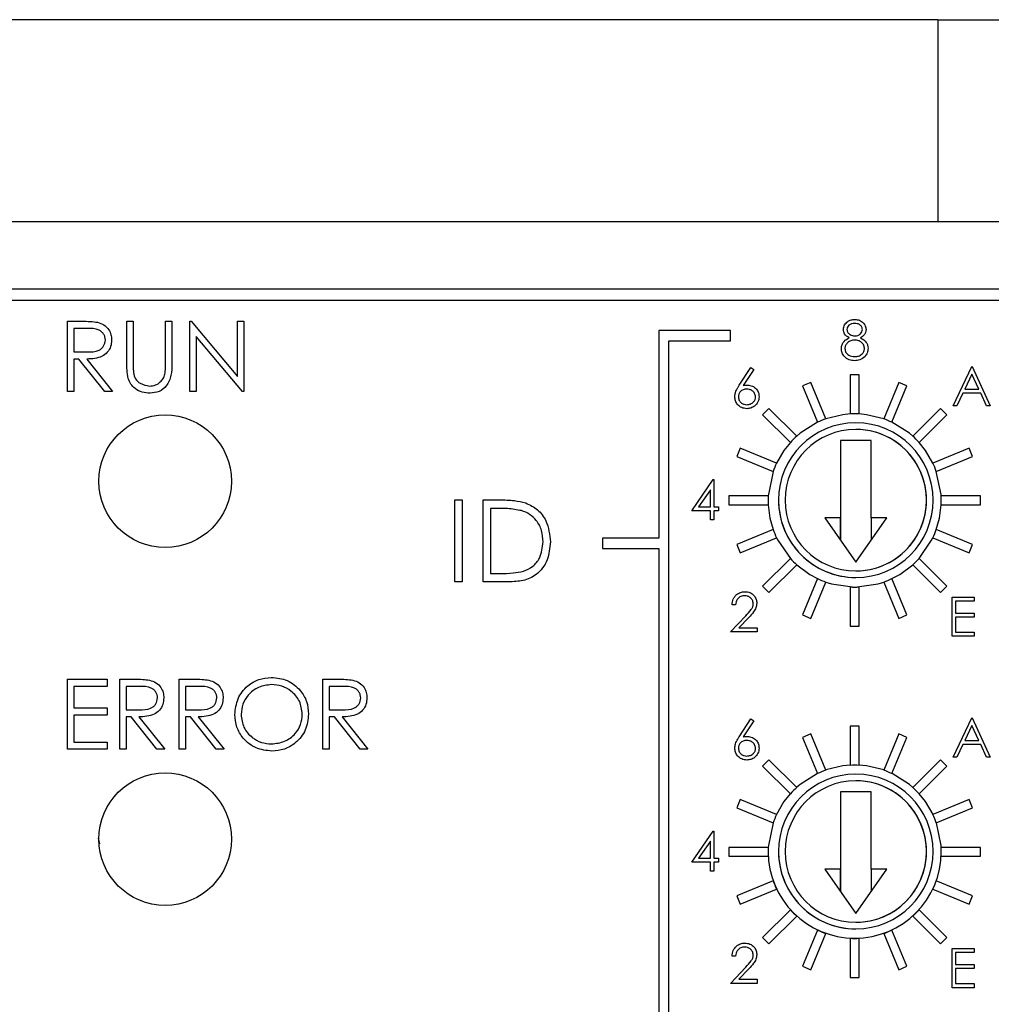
# Model space of a CAD drawing. Header units: inches. Extents: x 6 to 26.3, y 3.7 to 17.6.
# Tile 8 of 24: x 12 to 12.8, y 16.8 to 17.6. Entities that reach past the tile are written whole.
import ezdxf

# ---------------------------------------------------------------- set-up
doc = ezdxf.new("R2010")
doc.units = ezdxf.units.IN
doc.header["$LTSCALE"] = 2
doc.header["$MEASUREMENT"] = 0

msp = doc.modelspace()

# ---------------------------------------------------------------- linework, layer by layer
at = {"color": 7, "linetype": 'Continuous', "lineweight": 25}
for p, q in [((12.77679, 17.64327), (11.32079, 17.64327)), ((12.77679, 17.64327), (14.29279, 17.64327)), ((12.77679, 17.64327), (12.77679, 17.46327)), ((14.06379, 17.46327), (11.42079, 17.46327)), ((14.06379, 17.40327), (11.45027, 17.40327)), ((14.05579, 17.39327), (11.45402, 17.39327)), ((12.00135, 17.37461), (12.01385, 17.37461)), ((12.00135, 17.31211), (12.00135, 17.37461)), ((12.01867, 17.3682), (12.00695, 17.3682)), ((12.00695, 17.3682), (12.00695, 17.34737)), ((12.05423, 17.37461), (12.05984, 17.37461)), ((12.05423, 17.33686), (12.05423, 17.37461)), ((12.05984, 17.37461), (12.05984, 17.33717)), ((12.08869, 17.33717), (12.08869, 17.37461)), ((12.08869, 17.37461), (12.09429, 17.37461)), ((12.09429, 17.37461), (12.09429, 17.33686)), ((12.11032, 17.31211), (12.11032, 17.37461)), ((12.11032, 17.37461), (12.1115, 17.37461)), ((12.1115, 17.37461), (12.15279, 17.32542)), ((12.15279, 17.37461), (12.1584, 17.37461)), ((12.15279, 17.32542), (12.15279, 17.37461)), ((12.1584, 17.37461), (12.1584, 17.31211)), ((12.15712, 17.31211), (12.11593, 17.36119)), ((12.11593, 17.36119), (12.11593, 17.31211)), ((12.5281, 17.36627), (12.5281, 17.18127)), ((12.5921, 17.36627), (12.5281, 17.36627)), ((12.5921, 17.35727), (12.5921, 17.36627)), ((12.5371, 17.35727), (12.5921, 17.35727)), ((12.5371, 16.44727), (12.5371, 17.35727)), ((12.00695, 17.34737), (12.0184, 17.34728)), ((12.01151, 17.34096), (12.00695, 17.34096)), ((12.00695, 17.34096), (12.00695, 17.31211)), ((12.03447, 17.31211), (12.01151, 17.34096)), ((12.01845, 17.34096), (12.04141, 17.31211)), ((12.59993, 17.31756), (12.61037, 17.33353)), ((12.61279, 17.33163), (12.60354, 17.31749)), ((12.61037, 17.33353), (12.61279, 17.33163)), ((12.79043, 17.29933), (12.80703, 17.33433)), ((12.80703, 17.33433), (12.80748, 17.33433)), ((12.80748, 17.33433), (12.82363, 17.29933)), ((12.69882, 17.32704), (12.69882, 17.29204)), ((12.70682, 17.32704), (12.69882, 17.32704)), ((12.70682, 17.29204), (12.70682, 17.32704)), ((12.80722, 17.32751), (12.80088, 17.31414)), ((12.81339, 17.31414), (12.80722, 17.32751)), ((12.66363, 17.32004), (12.65624, 17.31698)), ((12.65624, 17.31698), (12.66964, 17.28464)), ((12.67703, 17.2877), (12.66363, 17.32004)), ((12.742, 17.32004), (12.72861, 17.2877)), ((12.736, 17.28464), (12.74939, 17.31698)), ((12.74939, 17.31698), (12.742, 17.32004)), ((12.80088, 17.31414), (12.81339, 17.31414)), ((12.00695, 17.31211), (12.00135, 17.31211)), ((12.04141, 17.31211), (12.03447, 17.31211)), ((12.11593, 17.31211), (12.11032, 17.31211)), ((12.1584, 17.31211), (12.15712, 17.31211)), ((12.79918, 17.31055), (12.79386, 17.29933)), ((12.81505, 17.31055), (12.79918, 17.31055)), ((12.82022, 17.29933), (12.81505, 17.31055)), ((12.62641, 17.29705), (12.62076, 17.29139)), ((12.65116, 17.2723), (12.62641, 17.29705)), ((12.77922, 17.29705), (12.75447, 17.2723)), ((12.78488, 17.29139), (12.77922, 17.29705)), ((12.79386, 17.29933), (12.79043, 17.29933)), ((12.82363, 17.29933), (12.82022, 17.29933)), ((12.62076, 17.29139), (12.64551, 17.26664)), ((12.76013, 17.26664), (12.78488, 17.29139)), ((12.60083, 17.26156), (12.59777, 17.25417)), ((12.63316, 17.24817), (12.60083, 17.26156)), ((12.69001, 17.26842), (12.69001, 17.19951)), ((12.71757, 17.26842), (12.69001, 17.26842)), ((12.69001, 17.26842), (12.69001, 17.17983)), ((12.71757, 17.19951), (12.71757, 17.26842)), ((12.80481, 17.26156), (12.77247, 17.24817)), ((12.80787, 17.25417), (12.80481, 17.26156)), ((12.59777, 17.25417), (12.6301, 17.24078)), ((12.77553, 17.24078), (12.80787, 17.25417)), ((12.55755, 17.20572), (12.57666, 17.23354)), ((12.57666, 17.23354), (12.5773, 17.23354)), ((12.5773, 17.23354), (12.5773, 17.20931)), ((12.57416, 17.22451), (12.56372, 17.20931)), ((12.57416, 17.20931), (12.57416, 17.22451)), ((12.59077, 17.21899), (12.59077, 17.21099)), ((12.62577, 17.21899), (12.59077, 17.21899)), ((12.81487, 17.21899), (12.77987, 17.21899)), ((12.81487, 17.21099), (12.81487, 17.21899)), ((12.34655, 17.21545), (12.35309, 17.21545)), ((12.34655, 17.14253), (12.34655, 17.21545)), ((12.35309, 17.21545), (12.35309, 17.14253)), ((12.37179, 17.21545), (12.38651, 17.21545)), ((12.37179, 17.14253), (12.37179, 17.21545)), ((12.56372, 17.20931), (12.57416, 17.20931)), ((12.5773, 17.20931), (12.58134, 17.20931)), ((12.58134, 17.20931), (12.58134, 17.20572)), ((12.59077, 17.21099), (12.62577, 17.21099)), ((12.77987, 17.21099), (12.81487, 17.21099)), ((12.37833, 17.20797), (12.37833, 17.15001)), ((12.38346, 17.20797), (12.37833, 17.20797)), ((12.57416, 17.20572), (12.55755, 17.20572)), ((12.57416, 17.19764), (12.57416, 17.20572)), ((12.58134, 17.20572), (12.5773, 17.20572)), ((12.5773, 17.20572), (12.5773, 17.19764)), ((12.5773, 17.19764), (12.57416, 17.19764)), ((12.69001, 17.19951), (12.67623, 17.19951)), ((12.67623, 17.19951), (12.70379, 17.16015)), ((12.69001, 17.17983), (12.69001, 17.19951)), ((12.70379, 17.16015), (12.73135, 17.19951)), ((12.73135, 17.19951), (12.71757, 17.19951)), ((12.71757, 17.19951), (12.71757, 17.17983)), ((12.6301, 17.1892), (12.59777, 17.17581)), ((12.80787, 17.17581), (12.77553, 17.1892)), ((12.5281, 17.18127), (12.4781, 17.18127)), ((12.4781, 17.18127), (12.4781, 17.17227)), ((12.59777, 17.17581), (12.60083, 17.16841)), ((12.60083, 17.16841), (12.63316, 17.18181)), ((12.77247, 17.18181), (12.80481, 17.16841)), ((12.80481, 17.16841), (12.80787, 17.17581)), ((12.4781, 17.17227), (12.5281, 17.17227)), ((12.5281, 17.17227), (12.5281, 16.43827)), ((12.64551, 17.16334), (12.62076, 17.13859)), ((12.62641, 17.13293), (12.65116, 17.15768)), ((12.75447, 17.15768), (12.77922, 17.13293)), ((12.78488, 17.13859), (12.76013, 17.16334)), ((12.37833, 17.15001), (12.3867, 17.15001)), ((12.35309, 17.14253), (12.34655, 17.14253)), ((12.39439, 17.14253), (12.37179, 17.14253)), ((12.62076, 17.13859), (12.62641, 17.13293)), ((12.66964, 17.14534), (12.65624, 17.113)), ((12.66363, 17.10994), (12.67703, 17.14227)), ((12.72861, 17.14227), (12.742, 17.10994)), ((12.74939, 17.113), (12.736, 17.14534)), ((12.77922, 17.13293), (12.78488, 17.13859)), ((12.69882, 17.13794), (12.69882, 17.10294)), ((12.70682, 17.10294), (12.70682, 17.13794)), ((12.59667, 17.12208), (12.59353, 17.12208)), ((12.78954, 17.12897), (12.80929, 17.12897)), ((12.78954, 17.09397), (12.78954, 17.12897)), ((12.80929, 17.12538), (12.79268, 17.12538)), ((12.79268, 17.12538), (12.79268, 17.11461)), ((12.80929, 17.12897), (12.80929, 17.12538)), ((12.59218, 17.09784), (12.60576, 17.11233)), ((12.65624, 17.113), (12.66363, 17.10994)), ((12.742, 17.10994), (12.74939, 17.113)), ((12.79268, 17.11461), (12.80929, 17.11461)), ((12.80929, 17.11461), (12.80929, 17.11102)), ((12.60844, 17.11078), (12.59968, 17.10143)), ((12.80929, 17.11102), (12.79268, 17.11102)), ((12.79268, 17.11102), (12.79268, 17.09756)), ((12.61597, 17.09784), (12.59218, 17.09784)), ((12.59968, 17.10143), (12.61597, 17.10143)), ((12.61597, 17.10143), (12.61597, 17.09784)), ((12.69882, 17.10294), (12.70682, 17.10294)), ((12.79268, 17.09756), (12.80929, 17.09756)), ((12.80929, 17.09756), (12.80929, 17.09397)), ((12.80929, 17.09397), (12.78954, 17.09397)), ((12.00135, 17.05581), (12.0366, 17.05581)), ((12.00135, 16.99331), (12.00135, 17.05581)), ((12.0366, 17.05581), (12.0366, 17.0494)), ((12.04782, 17.05581), (12.06033, 17.05581)), ((12.04782, 16.99331), (12.04782, 17.05581)), ((12.1007, 16.99331), (12.1007, 17.05581)), ((12.1007, 17.05581), (12.11321, 17.05581)), ((12.22891, 17.05581), (12.24142, 17.05581)), ((12.22891, 16.99331), (12.22891, 17.05581)), ((12.0366, 17.0494), (12.00695, 17.0494)), ((12.00695, 17.0494), (12.00695, 17.03017)), ((12.06515, 17.0494), (12.05343, 17.0494)), ((12.05343, 17.0494), (12.05343, 17.02857)), ((12.10631, 17.0494), (12.10631, 17.02857)), ((12.11803, 17.0494), (12.10631, 17.0494)), ((12.24624, 17.0494), (12.23452, 17.0494)), ((12.23452, 17.0494), (12.23452, 17.02857)), ((12.00695, 17.03017), (12.0366, 17.03017)), ((12.0366, 17.03017), (12.0366, 17.02376)), ((12.05343, 17.02857), (12.06487, 17.02848)), ((12.10631, 17.02857), (12.11776, 17.02848)), ((12.23452, 17.02857), (12.24596, 17.02848)), ((12.0366, 17.02376), (12.00695, 17.02376)), ((12.00695, 17.02376), (12.00695, 16.99972)), ((12.05799, 17.02216), (12.05343, 17.02216)), ((12.05343, 17.02216), (12.05343, 16.99331)), ((12.08095, 16.99331), (12.05799, 17.02216)), ((12.06492, 17.02216), (12.08788, 16.99331)), ((12.11087, 17.02216), (12.10631, 17.02216)), ((12.10631, 17.02216), (12.10631, 16.99331)), ((12.13383, 16.99331), (12.11087, 17.02216)), ((12.11781, 17.02216), (12.14077, 16.99331)), ((12.23908, 17.02216), (12.23452, 17.02216)), ((12.23452, 17.02216), (12.23452, 16.99331)), ((12.26204, 16.99331), (12.23908, 17.02216)), ((12.24601, 17.02216), (12.26897, 16.99331)), ((12.59993, 17.00456), (12.61037, 17.02053)), ((12.61279, 17.01863), (12.60354, 17.00449)), ((12.61037, 17.02053), (12.61279, 17.01863)), ((12.79043, 16.98633), (12.80703, 17.02133)), ((12.80703, 17.02133), (12.80748, 17.02133)), ((12.80748, 17.02133), (12.82363, 16.98633)), ((12.66363, 17.00704), (12.65624, 17.00398)), ((12.67703, 16.9747), (12.66363, 17.00704)), ((12.69882, 17.01404), (12.69882, 16.97904)), ((12.70682, 17.01404), (12.69882, 17.01404)), ((12.70682, 16.97904), (12.70682, 17.01404)), ((12.742, 17.00704), (12.72861, 16.9747)), ((12.74939, 17.00398), (12.742, 17.00704)), ((12.80722, 17.01451), (12.80088, 17.00114)), ((12.81339, 17.00114), (12.80722, 17.01451)), ((12.00695, 16.99972), (12.0366, 16.99972)), ((12.0366, 16.99972), (12.0366, 16.99331)), ((12.65624, 17.00398), (12.66964, 16.97164)), ((12.736, 16.97164), (12.74939, 17.00398)), ((12.80088, 17.00114), (12.81339, 17.00114)), ((12.0366, 16.99331), (12.00135, 16.99331)), ((12.05343, 16.99331), (12.04782, 16.99331)), ((12.08788, 16.99331), (12.08095, 16.99331)), ((12.10631, 16.99331), (12.1007, 16.99331)), ((12.14077, 16.99331), (12.13383, 16.99331)), ((12.23452, 16.99331), (12.22891, 16.99331)), ((12.26897, 16.99331), (12.26204, 16.99331)), ((12.79918, 16.99755), (12.79386, 16.98633)), ((12.81505, 16.99755), (12.79918, 16.99755)), ((12.82022, 16.98633), (12.81505, 16.99755)), ((12.62641, 16.98405), (12.62076, 16.97839)), ((12.65116, 16.9593), (12.62641, 16.98405)), ((12.77922, 16.98405), (12.75447, 16.9593)), ((12.78488, 16.97839), (12.77922, 16.98405)), ((12.79386, 16.98633), (12.79043, 16.98633)), ((12.82363, 16.98633), (12.82022, 16.98633)), ((12.62076, 16.97839), (12.64551, 16.95364)), ((12.76013, 16.95364), (12.78488, 16.97839)), ((12.69001, 16.95542), (12.69001, 16.88651)), ((12.71757, 16.95542), (12.69001, 16.95542)), ((12.69001, 16.95542), (12.69001, 16.86683)), ((12.71757, 16.88651), (12.71757, 16.95542)), ((12.60083, 16.94856), (12.59777, 16.94117)), ((12.63316, 16.93517), (12.60083, 16.94856)), ((12.80481, 16.94856), (12.77247, 16.93517)), ((12.80787, 16.94117), (12.80481, 16.94856)), ((12.59777, 16.94117), (12.6301, 16.92778)), ((12.77553, 16.92778), (12.80787, 16.94117)), ((12.55755, 16.89272), (12.57666, 16.92054)), ((12.57666, 16.92054), (12.5773, 16.92054)), ((12.5773, 16.92054), (12.5773, 16.89631)), ((12.02873, 16.91427), (12.02969, 16.909)), ((12.57416, 16.91151), (12.56372, 16.89631)), ((12.57416, 16.89631), (12.57416, 16.91151)), ((12.62577, 16.90599), (12.59077, 16.90599)), ((12.59077, 16.90599), (12.59077, 16.89799)), ((12.81487, 16.90599), (12.77987, 16.90599)), ((12.81487, 16.89799), (12.81487, 16.90599)), ((12.56372, 16.89631), (12.57416, 16.89631)), ((12.5773, 16.89631), (12.58134, 16.89631)), ((12.58134, 16.89631), (12.58134, 16.89272)), ((12.59077, 16.89799), (12.62577, 16.89799)), ((12.77987, 16.89799), (12.81487, 16.89799)), ((12.57416, 16.89272), (12.55755, 16.89272)), ((12.57416, 16.88464), (12.57416, 16.89272)), ((12.5773, 16.88464), (12.57416, 16.88464)), ((12.5773, 16.89272), (12.5773, 16.88464)), ((12.58134, 16.89272), (12.5773, 16.89272)), ((12.69001, 16.88651), (12.67623, 16.88651)), ((12.67623, 16.88651), (12.70379, 16.84715)), ((12.69001, 16.86683), (12.69001, 16.88651)), ((12.70379, 16.84715), (12.73135, 16.88651)), ((12.73135, 16.88651), (12.71757, 16.88651)), ((12.71757, 16.88651), (12.71757, 16.86683)), ((12.6301, 16.8762), (12.59777, 16.86281)), ((12.80787, 16.86281), (12.77553, 16.8762)), ((12.60083, 16.85541), (12.63316, 16.86881)), ((12.77247, 16.86881), (12.80481, 16.85541)), ((12.59777, 16.86281), (12.60083, 16.85541)), ((12.80481, 16.85541), (12.80787, 16.86281)), ((12.64551, 16.85034), (12.62076, 16.82559)), ((12.78488, 16.82559), (12.76013, 16.85034)), ((12.62641, 16.81993), (12.65116, 16.84468)), ((12.75447, 16.84468), (12.77922, 16.81993)), ((12.66964, 16.83234), (12.65624, 16.8)), ((12.74939, 16.8), (12.736, 16.83234)), ((12.62076, 16.82559), (12.62641, 16.81993)), ((12.66363, 16.79694), (12.67703, 16.82927)), ((12.69882, 16.82494), (12.69882, 16.78994)), ((12.70682, 16.78994), (12.70682, 16.82494)), ((12.72861, 16.82927), (12.742, 16.79694)), ((12.77922, 16.81993), (12.78488, 16.82559)), ((12.78954, 16.78097), (12.78954, 16.81597)), ((12.78954, 16.81597), (12.80929, 16.81597)), ((12.80929, 16.81597), (12.80929, 16.81238)), ((12.59667, 16.80908), (12.59353, 16.80908)), ((12.80929, 16.81238), (12.79268, 16.81238)), ((12.79268, 16.81238), (12.79268, 16.80161)), ((12.59218, 16.78484), (12.60576, 16.79933)), ((12.60844, 16.79778), (12.59968, 16.78843)), ((12.65624, 16.8), (12.66363, 16.79694)), ((12.742, 16.79694), (12.74939, 16.8)), ((12.79268, 16.80161), (12.80929, 16.80161)), ((12.80929, 16.79802), (12.79268, 16.79802)), ((12.79268, 16.79802), (12.79268, 16.78456)), ((12.80929, 16.80161), (12.80929, 16.79802)), ((12.59968, 16.78843), (12.61597, 16.78843)), ((12.61597, 16.78843), (12.61597, 16.78484)), ((12.69882, 16.78994), (12.70682, 16.78994)), ((12.61597, 16.78484), (12.59218, 16.78484)), ((12.80929, 16.78097), (12.78954, 16.78097)), ((12.79268, 16.78456), (12.80929, 16.78456)), ((12.80929, 16.78456), (12.80929, 16.78097))]:
    msp.add_line(p, q, dxfattribs=at)
at = {"color": 7, "linetype": 'Continuous', "lineweight": 25, "flags": 128}
for points in [[(12.69882, 17.29204), (12.69231, 17.29142), (12.67703, 17.2877)], [(12.72861, 17.2877), (12.71332, 17.29142), (12.70682, 17.29204)], [(12.66964, 17.28464), (12.65413, 17.27484), (12.65116, 17.2723)], [(12.75447, 17.2723), (12.75151, 17.27484), (12.736, 17.28464)], [(12.64551, 17.26664), (12.63978, 17.25948), (12.63316, 17.24817)], [(12.77247, 17.24817), (12.76585, 17.25948), (12.76013, 17.26664)], [(12.6301, 17.24078), (12.62584, 17.22025), (12.62577, 17.21899)], [(12.77987, 17.21899), (12.77979, 17.22025), (12.77553, 17.24078)], [(12.62577, 17.21099), (12.62728, 17.19929), (12.6301, 17.1892)], [(12.77553, 17.1892), (12.77836, 17.19929), (12.77987, 17.21099)], [(12.63316, 17.18181), (12.63431, 17.17949), (12.64551, 17.16334)], [(12.76013, 17.16334), (12.77132, 17.17949), (12.77247, 17.18181)], [(12.65116, 17.15768), (12.66273, 17.14907), (12.66964, 17.14534)], [(12.736, 17.14534), (12.7429, 17.14907), (12.75447, 17.15768)], [(12.67703, 17.14227), (12.682, 17.1407), (12.70282, 17.13784)], [(12.70282, 17.13784), (12.72363, 17.1407), (12.72861, 17.14227)], [(12.69882, 16.97932), (12.69231, 16.97871), (12.67692, 16.97495)], [(12.72871, 16.97495), (12.71332, 16.97871), (12.70682, 16.97932)], [(12.66954, 16.97188), (12.65413, 16.96212), (12.65101, 16.95945)], [(12.75462, 16.95945), (12.75151, 16.96212), (12.7361, 16.97188)], [(12.64537, 16.95378), (12.63978, 16.94676), (12.63305, 16.93522)], [(12.77258, 16.93522), (12.76585, 16.94676), (12.76026, 16.95378)], [(12.63001, 16.92782), (12.62584, 16.90754), (12.62575, 16.90599)], [(12.77988, 16.90599), (12.77979, 16.90754), (12.77562, 16.92782)]]:
    msp.add_lwpolyline(points, dxfattribs=at)
at = {"color": 7, "linetype": 'Continuous', "lineweight": 25}
for centre in [(12.08833, 17.23211), (12.08833, 16.91331)]:
    msp.add_circle(centre, 0.05906, dxfattribs=at)
for centre, radius, start, end in [((12.70282, 17.21499), 0.07715, 109.52818, 115.47182), ((12.70282, 17.21499), 0.07715, 87.02818, 92.97182), ((12.70282, 17.21499), 0.07715, 64.52818, 70.47182), ((12.70379, 17.21527), 0.0689, 90.00005, 270.00005), ((12.70379, 17.21527), 0.0689, 90.00007, 180.00005), ((12.70379, 17.21527), 0.0689, 270.00005, 90.00005), ((12.70379, 17.21527), 0.06299, 0.00005, 180.00005), ((12.70282, 17.21499), 0.07715, 132.02818, 137.97182), ((12.70379, 17.21527), 0.06299, 270.00005, 90.00007), ((12.70282, 17.21499), 0.07715, 42.02818, 47.97182), ((12.70282, 17.21499), 0.07715, 154.52818, 160.47182), ((12.70282, 17.21499), 0.07715, 19.52818, 25.47182), ((12.70282, 17.21499), 0.07715, 177.02818, 182.97182), ((12.70282, 17.21499), 0.07715, 357.02818, 2.97182), ((12.70379, 17.21527), 0.0689, 180.00005, 270.00007), ((12.70379, 17.21527), 0.06299, 180.00005, 0.00005), ((12.70282, 17.21499), 0.07715, 199.52818, 205.47182), ((12.70282, 17.21499), 0.07715, 334.52818, 340.47182), ((12.70282, 17.21499), 0.07715, 222.02818, 227.97182), ((12.70282, 17.21499), 0.07715, 312.02818, 317.97182), ((12.70282, 17.21499), 0.07715, 244.52818, 250.47182), ((12.70282, 17.21499), 0.07715, 289.52818, 295.47182), ((12.70282, 17.21499), 0.07715, 267.02818, 272.97182), ((12.70282, 16.90199), 0.07715, 109.52818, 115.47182), ((12.70282, 16.90199), 0.07715, 87.02818, 92.97182), ((12.70282, 16.90199), 0.07715, 64.52818, 70.47182), ((12.70379, 16.90227), 0.0689, 90.00005, 270.00005), ((12.70379, 16.90227), 0.0689, 90.00007, 180.00005), ((12.70379, 16.90227), 0.06299, 0.00005, 180.00005), ((12.70379, 16.90227), 0.0689, 270.00005, 90.00005), ((12.70379, 16.90227), 0.06299, 270.00005, 90.00007), ((12.70282, 16.90199), 0.07715, 132.02818, 137.97182), ((12.70282, 16.90199), 0.07715, 42.02818, 47.97182), ((12.70282, 16.90199), 0.07715, 154.52818, 160.47182), ((12.70282, 16.90199), 0.07715, 19.52818, 25.47182), ((12.70282, 16.90199), 0.07715, 177.02818, 182.97182), ((12.70282, 16.90227), 0.07715, 180.10486, 270), ((12.70379, 16.90227), 0.0689, 180.00005, 270.00007), ((12.70379, 16.90227), 0.06299, 180.00005, 0.00005), ((12.70282, 16.90227), 0.07715, 270, 359.89518), ((12.70282, 16.90199), 0.07715, 357.02818, 2.97182), ((12.70282, 16.90199), 0.07715, 199.52818, 205.47182), ((12.70282, 16.90199), 0.07715, 334.52818, 340.47182), ((12.70282, 16.90199), 0.07715, 222.02818, 227.97182), ((12.70282, 16.90199), 0.07715, 312.02818, 317.97182), ((12.70282, 16.90199), 0.07715, 244.52818, 250.47182), ((12.70282, 16.90199), 0.07715, 289.52818, 295.47182), ((12.70282, 16.90199), 0.07715, 267.02818, 272.97182)]:
    msp.add_arc(centre, radius, start, end, dxfattribs=at)
for points, knots in [([(12.69268, 17.36734), (12.69293, 17.36874), (12.69343, 17.37154), (12.69631, 17.37445), (12.69961, 17.37605), (12.70183, 17.37623), (12.70294, 17.37632)], [0, 0, 0, 0, 0.278806, 0.558457, 0.77916, 1, 1, 1, 1]), ([(12.70294, 17.37632), (12.70433, 17.37616), (12.70712, 17.37586), (12.7104, 17.37355), (12.71247, 17.37052), (12.71274, 17.36833), (12.71287, 17.36724)], [0, 0, 0, 0, 0.279929, 0.559623, 0.779946, 1, 1, 1, 1]), ([(12.01385, 17.37461), (12.01651, 17.37462), (12.02125, 17.37464), (12.02595, 17.37403), (12.02801, 17.37376)], [0, 0, 0, 0, 0.56024, 1, 1, 1, 1]), ([(12.035, 17.35791), (12.03493, 17.35883), (12.0348, 17.36066), (12.03355, 17.36315), (12.0318, 17.36527), (12.02716, 17.36832), (12.02244, 17.36826), (12.01867, 17.3682)], [0, 0, 0, 0, 0.125307, 0.250617, 0.375954, 0.501281, 1, 1, 1, 1]), ([(12.02801, 17.37376), (12.02997, 17.37311), (12.03389, 17.37181), (12.03802, 17.3676), (12.0403, 17.36275), (12.0405, 17.35952), (12.04061, 17.3579)], [0, 0, 0, 0, 0.279797, 0.5595, 0.779626, 1, 1, 1, 1]), ([(12.69779, 17.35992), (12.69629, 17.36091), (12.69419, 17.36231), (12.69286, 17.36525), (12.69274, 17.36664), (12.69268, 17.36734)], [0, 0, 0, 0, 0.557752, 0.778932, 1, 1, 1, 1]), ([(12.70276, 17.37273), (12.70184, 17.37266), (12.70001, 17.37254), (12.69775, 17.37125), (12.69612, 17.36945), (12.69592, 17.36801), (12.69582, 17.36729)], [0, 0, 0, 0, 0.2806507, 0.5605655, 0.7806204, 1, 1, 1, 1]), ([(12.69582, 17.36729), (12.69602, 17.36636), (12.69641, 17.3645), (12.69849, 17.36273), (12.70067, 17.36167), (12.70215, 17.36156), (12.70289, 17.36151)], [0, 0, 0, 0, 0.277721, 0.558224, 0.779072, 1, 1, 1, 1]), ([(12.70973, 17.36736), (12.70954, 17.36826), (12.70917, 17.37006), (12.70659, 17.37239), (12.70421, 17.3726), (12.70276, 17.37273)], [0, 0, 0, 0, 0.278971, 0.559919, 1, 1, 1, 1]), ([(12.70289, 17.36151), (12.70382, 17.36161), (12.70567, 17.3618), (12.70792, 17.36322), (12.70939, 17.36518), (12.70962, 17.36663), (12.70973, 17.36736)], [0, 0, 0, 0, 0.280237, 0.560145, 0.780435, 1, 1, 1, 1]), ([(12.71287, 17.36724), (12.71279, 17.36636), (12.71264, 17.36462), (12.71098, 17.36186), (12.70907, 17.36065), (12.7079, 17.35992)], [0, 0, 0, 0, 0.280159, 0.560243, 1, 1, 1, 1]), ([(12.0184, 17.34728), (12.02224, 17.34729), (12.02704, 17.34731), (12.03178, 17.35036), (12.03426, 17.35323), (12.0347, 17.35604), (12.035, 17.35791)], [0, 0, 0, 0, 0.499827, 0.625498, 0.751208, 1, 1, 1, 1]), ([(12.04061, 17.3579), (12.04044, 17.35592), (12.04012, 17.35197), (12.03703, 17.34672), (12.02998, 17.34147), (12.0232, 17.34117), (12.01845, 17.34096)], [0, 0, 0, 0, 0.18712, 0.373979, 0.560911, 1, 1, 1, 1]), ([(12.69089, 17.35033), (12.691, 17.3515), (12.69123, 17.35383), (12.69358, 17.35746), (12.69619, 17.35899), (12.69779, 17.35992)], [0, 0, 0, 0, 0.279987, 0.559901, 1, 1, 1, 1]), ([(12.70297, 17.35792), (12.70174, 17.35781), (12.69928, 17.35761), (12.69638, 17.35565), (12.69438, 17.35311), (12.69414, 17.35118), (12.69403, 17.35022)], [0, 0, 0, 0, 0.280283, 0.560138, 0.780298, 1, 1, 1, 1]), ([(12.71153, 17.35055), (12.71132, 17.35171), (12.71091, 17.35404), (12.70842, 17.35635), (12.70573, 17.35772), (12.70389, 17.35785), (12.70297, 17.35792)], [0, 0, 0, 0, 0.278303, 0.558509, 0.779146, 1, 1, 1, 1]), ([(12.7079, 17.35992), (12.70988, 17.35872), (12.71265, 17.35704), (12.71446, 17.35329), (12.7146, 17.35151), (12.71467, 17.35061)], [0, 0, 0, 0, 0.558271, 0.779089, 1, 1, 1, 1]), ([(12.70273, 17.33952), (12.70103, 17.33963), (12.69766, 17.33984), (12.69371, 17.34268), (12.69134, 17.34637), (12.69104, 17.34901), (12.69089, 17.35033)], [0, 0, 0, 0, 0.280545, 0.559269, 0.779816, 1, 1, 1, 1]), ([(12.69403, 17.35022), (12.69422, 17.34905), (12.69462, 17.34672), (12.69785, 17.34363), (12.7009, 17.34331), (12.70276, 17.34311)], [0, 0, 0, 0, 0.279833, 0.560198, 1, 1, 1, 1]), ([(12.70276, 17.34311), (12.70397, 17.34319), (12.70637, 17.34336), (12.70928, 17.3452), (12.71119, 17.34772), (12.71141, 17.34961), (12.71153, 17.35055)], [0, 0, 0, 0, 0.280602, 0.559962, 0.78018, 1, 1, 1, 1]), ([(12.71467, 17.35061), (12.71453, 17.34912), (12.71427, 17.34646), (12.71271, 17.34431), (12.71202, 17.34336)], [0, 0, 0, 0, 0.559346, 1, 1, 1, 1]), ([(12.71202, 17.34336), (12.71051, 17.34208), (12.7078, 17.33978), (12.70428, 17.3396), (12.70273, 17.33952)], [0, 0, 0, 0, 0.557758, 1, 1, 1, 1]), ([(12.05534, 17.32369), (12.05494, 17.32614), (12.05423, 17.3305), (12.05423, 17.33492), (12.05423, 17.33686)], [0, 0, 0, 0, 0.559499, 1, 1, 1, 1]), ([(12.05984, 17.33717), (12.05983, 17.33561), (12.05982, 17.33284), (12.06001, 17.33007), (12.06009, 17.32885)], [0, 0, 0, 0, 0.560124, 1, 1, 1, 1]), ([(12.09429, 17.33686), (12.09424, 17.33338), (12.09414, 17.32646), (12.09036, 17.31723), (12.08309, 17.31139), (12.07761, 17.3108), (12.07488, 17.31051)], [0, 0, 0, 0, 0.281655, 0.560111, 0.78008, 1, 1, 1, 1]), ([(12.08805, 17.32746), (12.08828, 17.32927), (12.08871, 17.33249), (12.08869, 17.33573), (12.08869, 17.33717)], [0, 0, 0, 0, 0.559624, 1, 1, 1, 1]), ([(12.07488, 17.31051), (12.0725, 17.31067), (12.06776, 17.311), (12.06178, 17.3141), (12.0574, 17.31847), (12.05603, 17.32195), (12.05534, 17.32369)], [0, 0, 0, 0, 0.2802208, 0.5599142, 0.7799519, 1, 1, 1, 1]), ([(12.06009, 17.32885), (12.06049, 17.32694), (12.06128, 17.32313), (12.06664, 17.31821), (12.07156, 17.31741), (12.07456, 17.31692)], [0, 0, 0, 0, 0.2810568, 0.5608207, 1, 1, 1, 1]), ([(12.07456, 17.31692), (12.07629, 17.31711), (12.07973, 17.31748), (12.0839, 17.32012), (12.08674, 17.3236), (12.08761, 17.32617), (12.08805, 17.32746)], [0, 0, 0, 0, 0.279787, 0.559377, 0.779569, 1, 1, 1, 1]), ([(12.59601, 17.3074), (12.59614, 17.30865), (12.59634, 17.31071), (12.59745, 17.31338), (12.59861, 17.31552), (12.59949, 17.31688), (12.59993, 17.31756)], [0, 0, 0, 0, 0.339374, 0.559486, 0.779731, 1, 1, 1, 1]), ([(12.60651, 17.31424), (12.60544, 17.31415), (12.60331, 17.31397), (12.60087, 17.31212), (12.59938, 17.30977), (12.59923, 17.3081), (12.59915, 17.30727)], [0, 0, 0, 0, 0.280127, 0.559515, 0.779719, 1, 1, 1, 1]), ([(12.60354, 17.31749), (12.60422, 17.3176), (12.60542, 17.31779), (12.60663, 17.31782), (12.60717, 17.31783)], [0, 0, 0, 0, 0.55991, 1, 1, 1, 1]), ([(12.61441, 17.30727), (12.61425, 17.30837), (12.61393, 17.31057), (12.61163, 17.31278), (12.6091, 17.31406), (12.60737, 17.31418), (12.60651, 17.31424)], [0, 0, 0, 0, 0.278754, 0.558605, 0.779147, 1, 1, 1, 1]), ([(12.60717, 17.31783), (12.6087, 17.31765), (12.61177, 17.3173), (12.61518, 17.3145), (12.61725, 17.31107), (12.61745, 17.30867), (12.61755, 17.30746)], [0, 0, 0, 0, 0.2796384, 0.5593258, 0.7795267, 1, 1, 1, 1]), ([(12.60661, 17.29674), (12.60505, 17.29693), (12.60192, 17.2973), (12.59838, 17.30015), (12.59638, 17.30371), (12.59613, 17.30617), (12.59601, 17.3074)], [0, 0, 0, 0, 0.27967, 0.559085, 0.779558, 1, 1, 1, 1]), ([(12.59915, 17.30727), (12.5993, 17.3062), (12.59961, 17.30404), (12.60179, 17.30182), (12.60425, 17.30052), (12.60594, 17.30039), (12.60678, 17.30033)], [0, 0, 0, 0, 0.279059, 0.55882, 0.779303, 1, 1, 1, 1]), ([(12.61755, 17.30746), (12.61737, 17.30586), (12.61701, 17.30265), (12.61402, 17.29911), (12.61038, 17.29709), (12.60787, 17.29686), (12.60661, 17.29674)], [0, 0, 0, 0, 0.279631, 0.55896, 0.779478, 1, 1, 1, 1]), ([(12.60678, 17.30033), (12.60786, 17.30044), (12.61001, 17.30065), (12.6125, 17.30245), (12.61415, 17.30474), (12.61432, 17.30643), (12.61441, 17.30727)], [0, 0, 0, 0, 0.280018, 0.559853, 0.779987, 1, 1, 1, 1]), ([(12.38651, 17.21545), (12.3909, 17.21544), (12.39872, 17.21544), (12.40631, 17.21362), (12.40965, 17.21282)], [0, 0, 0, 0, 0.560445, 1, 1, 1, 1]), ([(12.40965, 17.21282), (12.41336, 17.21102), (12.42079, 17.20743), (12.42981, 17.19513), (12.43093, 17.18454), (12.43162, 17.17807)], [0, 0, 0, 0, 0.280264, 0.560715, 1, 1, 1, 1]), ([(12.40587, 17.20593), (12.40172, 17.20666), (12.3943, 17.20796), (12.38678, 17.20797), (12.38346, 17.20797)], [0, 0, 0, 0, 0.559542, 1, 1, 1, 1]), ([(12.42508, 17.17809), (12.42484, 17.1815), (12.42437, 17.18832), (12.41984, 17.19691), (12.4134, 17.20305), (12.40838, 17.20497), (12.40587, 17.20593)], [0, 0, 0, 0, 0.280178, 0.559765, 0.779797, 1, 1, 1, 1]), ([(12.43162, 17.17807), (12.43109, 17.1726), (12.43002, 17.16167), (12.42058, 17.14862), (12.4073, 17.14292), (12.3987, 17.14266), (12.39439, 17.14253)], [0, 0, 0, 0, 0.280124, 0.559248, 0.778837, 1, 1, 1, 1]), ([(12.40755, 17.15187), (12.41046, 17.15314), (12.41628, 17.15569), (12.42362, 17.16491), (12.42453, 17.17309), (12.42508, 17.17809)], [0, 0, 0, 0, 0.280536, 0.561015, 1, 1, 1, 1]), ([(12.3867, 17.15001), (12.39063, 17.15), (12.39764, 17.14998), (12.40452, 17.15129), (12.40755, 17.15187)], [0, 0, 0, 0, 0.560426, 1, 1, 1, 1]), ([(12.59353, 17.12208), (12.59373, 17.12378), (12.59414, 17.12718), (12.59713, 17.13106), (12.60093, 17.1334), (12.6036, 17.13363), (12.60494, 17.13374)], [0, 0, 0, 0, 0.280029, 0.559515, 0.779668, 1, 1, 1, 1]), ([(12.60478, 17.13015), (12.60359, 17.13003), (12.6012, 17.12979), (12.5985, 17.1276), (12.59704, 17.12486), (12.59679, 17.12301), (12.59667, 17.12208)], [0, 0, 0, 0, 0.279699, 0.558847, 0.779176, 1, 1, 1, 1]), ([(12.61238, 17.12306), (12.61223, 17.12414), (12.61193, 17.12631), (12.6098, 17.1286), (12.60734, 17.12996), (12.60563, 17.13009), (12.60478, 17.13015)], [0, 0, 0, 0, 0.279126, 0.558978, 0.77935, 1, 1, 1, 1]), ([(12.60494, 17.13374), (12.6065, 17.1336), (12.60962, 17.13331), (12.61309, 17.13046), (12.61519, 17.127), (12.61541, 17.12456), (12.61552, 17.12334)], [0, 0, 0, 0, 0.27989, 0.559224, 0.779582, 1, 1, 1, 1]), ([(12.60576, 17.11233), (12.60744, 17.11406), (12.60977, 17.11646), (12.61209, 17.1202), (12.61228, 17.1221), (12.61238, 17.12306)], [0, 0, 0, 0, 0.560717, 0.780532, 1, 1, 1, 1]), ([(12.61552, 17.12334), (12.61537, 17.12195), (12.61509, 17.11917), (12.61229, 17.11497), (12.6099, 17.11237), (12.60844, 17.11078)], [0, 0, 0, 0, 0.279288, 0.559154, 1, 1, 1, 1]), ([(12.06033, 17.05581), (12.06298, 17.05582), (12.06772, 17.05584), (12.07242, 17.05523), (12.07449, 17.05496)], [0, 0, 0, 0, 0.56024, 1, 1, 1, 1]), ([(12.07449, 17.05496), (12.07645, 17.05431), (12.08037, 17.05301), (12.0845, 17.0488), (12.08677, 17.04395), (12.08698, 17.04072), (12.08708, 17.0391)], [0, 0, 0, 0, 0.279797, 0.5595, 0.779626, 1, 1, 1, 1]), ([(12.11321, 17.05581), (12.11587, 17.05582), (12.12061, 17.05584), (12.12531, 17.05523), (12.12737, 17.05496)], [0, 0, 0, 0, 0.56024, 1, 1, 1, 1]), ([(12.12737, 17.05496), (12.12933, 17.05431), (12.13325, 17.05301), (12.13738, 17.0488), (12.13966, 17.04395), (12.13986, 17.04072), (12.13997, 17.0391)], [0, 0, 0, 0, 0.279797, 0.5595, 0.779626, 1, 1, 1, 1]), ([(12.15038, 17.02429), (12.15096, 17.02911), (12.15212, 17.03875), (12.16067, 17.04974), (12.17147, 17.05628), (12.17905, 17.05704), (12.18284, 17.05742)], [0, 0, 0, 0, 0.279731, 0.559327, 0.77968, 1, 1, 1, 1]), ([(12.18311, 17.05101), (12.17917, 17.05049), (12.17127, 17.04947), (12.16225, 17.04251), (12.15684, 17.03365), (12.15628, 17.02743), (12.15599, 17.02431)], [0, 0, 0, 0, 0.279627, 0.55935, 0.77963, 1, 1, 1, 1]), ([(12.18284, 17.05742), (12.18773, 17.0569), (12.19753, 17.05587), (12.20848, 17.047), (12.21512, 17.03612), (12.21577, 17.02843), (12.21609, 17.02459)], [0, 0, 0, 0, 0.279767, 0.559358, 0.779571, 1, 1, 1, 1]), ([(12.21048, 17.0246), (12.21, 17.02857), (12.20904, 17.0365), (12.20143, 17.04511), (12.19243, 17.05009), (12.18622, 17.0507), (12.18311, 17.05101)], [0, 0, 0, 0, 0.279468, 0.55887, 0.779516, 1, 1, 1, 1]), ([(12.24142, 17.05581), (12.24407, 17.05582), (12.24881, 17.05584), (12.25351, 17.05523), (12.25558, 17.05496)], [0, 0, 0, 0, 0.56024, 1, 1, 1, 1]), ([(12.25558, 17.05496), (12.25754, 17.05431), (12.26146, 17.05301), (12.26559, 17.0488), (12.26786, 17.04395), (12.26807, 17.04072), (12.26817, 17.0391)], [0, 0, 0, 0, 0.279797, 0.5595, 0.779626, 1, 1, 1, 1]), ([(12.08147, 17.03911), (12.08141, 17.04003), (12.08127, 17.04186), (12.08003, 17.04435), (12.07827, 17.04647), (12.07363, 17.04953), (12.06892, 17.04946), (12.06515, 17.0494)], [0, 0, 0, 0, 0.125307, 0.250617, 0.375954, 0.501281, 1, 1, 1, 1]), ([(12.13436, 17.03911), (12.13429, 17.04003), (12.13416, 17.04186), (12.13291, 17.04435), (12.13115, 17.04647), (12.12652, 17.04953), (12.1218, 17.04946), (12.11803, 17.0494)], [0, 0, 0, 0, 0.125307, 0.250617, 0.375954, 0.501281, 1, 1, 1, 1]), ([(12.26256, 17.03911), (12.2625, 17.04003), (12.26236, 17.04186), (12.26112, 17.04435), (12.25936, 17.04647), (12.25472, 17.04953), (12.25001, 17.04946), (12.24624, 17.0494)], [0, 0, 0, 0, 0.125307, 0.250617, 0.375954, 0.501281, 1, 1, 1, 1]), ([(12.06487, 17.02848), (12.06871, 17.02849), (12.07352, 17.02851), (12.07825, 17.03156), (12.08074, 17.03443), (12.08118, 17.03724), (12.08147, 17.03911)], [0, 0, 0, 0, 0.499827, 0.625498, 0.751208, 1, 1, 1, 1]), ([(12.08708, 17.0391), (12.08692, 17.03712), (12.08659, 17.03317), (12.0835, 17.02792), (12.07646, 17.02267), (12.06968, 17.02237), (12.06492, 17.02216)], [0, 0, 0, 0, 0.1871202, 0.3739789, 0.5609112, 1, 1, 1, 1]), ([(12.11776, 17.02848), (12.1216, 17.02849), (12.1264, 17.02851), (12.13114, 17.03156), (12.13362, 17.03443), (12.13406, 17.03724), (12.13436, 17.03911)], [0, 0, 0, 0, 0.499827, 0.625498, 0.751208, 1, 1, 1, 1]), ([(12.13997, 17.0391), (12.1398, 17.03712), (12.13948, 17.03317), (12.13639, 17.02792), (12.12934, 17.02267), (12.12256, 17.02237), (12.11781, 17.02216)], [0, 0, 0, 0, 0.18712, 0.373979, 0.560911, 1, 1, 1, 1]), ([(12.24596, 17.02848), (12.2498, 17.02849), (12.2546, 17.02851), (12.25934, 17.03156), (12.26183, 17.03443), (12.26227, 17.03724), (12.26256, 17.03911)], [0, 0, 0, 0, 0.499827, 0.625498, 0.751208, 1, 1, 1, 1]), ([(12.26817, 17.0391), (12.26801, 17.03712), (12.26768, 17.03317), (12.26459, 17.02792), (12.25755, 17.02267), (12.25077, 17.02237), (12.24601, 17.02216)], [0, 0, 0, 0, 0.18712, 0.373979, 0.560911, 1, 1, 1, 1]), ([(12.18311, 16.99812), (12.18708, 16.99857), (12.19502, 16.99948), (12.20421, 17.00632), (12.20962, 17.01523), (12.21019, 17.02148), (12.21048, 17.0246)], [0, 0, 0, 0, 0.27983, 0.559389, 0.779654, 1, 1, 1, 1]), ([(12.21609, 17.02459), (12.21554, 17.01974), (12.21444, 17.01004), (12.20554, 16.99929), (12.19476, 16.99268), (12.18715, 16.99204), (12.18334, 16.99171)], [0, 0, 0, 0, 0.27963, 0.559343, 0.779597, 1, 1, 1, 1]), ([(12.18334, 16.99171), (12.17849, 16.99225), (12.16881, 16.99332), (12.15803, 17.00215), (12.15139, 17.01288), (12.15072, 17.02049), (12.15038, 17.02429)], [0, 0, 0, 0, 0.279663, 0.559354, 0.779636, 1, 1, 1, 1]), ([(12.15599, 17.02431), (12.15647, 17.02037), (12.15743, 17.01249), (12.16498, 17.004), (12.17384, 16.99888), (12.18002, 16.99837), (12.18311, 16.99812)], [0, 0, 0, 0, 0.279416, 0.559077, 0.779478, 1, 1, 1, 1]), ([(12.59601, 16.9944), (12.59614, 16.99565), (12.59634, 16.99771), (12.59745, 17.00038), (12.59861, 17.00252), (12.59949, 17.00388), (12.59993, 17.00456)], [0, 0, 0, 0, 0.339374, 0.559486, 0.779731, 1, 1, 1, 1]), ([(12.60651, 17.00124), (12.60544, 17.00115), (12.60331, 17.00097), (12.60087, 16.99912), (12.59938, 16.99677), (12.59923, 16.9951), (12.59915, 16.99427)], [0, 0, 0, 0, 0.280127, 0.559515, 0.779719, 1, 1, 1, 1]), ([(12.60354, 17.00449), (12.60422, 17.0046), (12.60542, 17.00479), (12.60663, 17.00482), (12.60717, 17.00483)], [0, 0, 0, 0, 0.55991, 1, 1, 1, 1]), ([(12.61441, 16.99427), (12.61425, 16.99537), (12.61393, 16.99757), (12.61163, 16.99978), (12.6091, 17.00106), (12.60737, 17.00118), (12.60651, 17.00124)], [0, 0, 0, 0, 0.2787544, 0.558605, 0.7791474, 1, 1, 1, 1]), ([(12.60717, 17.00483), (12.6087, 17.00465), (12.61177, 17.0043), (12.61518, 17.0015), (12.61725, 16.99807), (12.61745, 16.99567), (12.61755, 16.99446)], [0, 0, 0, 0, 0.279638, 0.559326, 0.779527, 1, 1, 1, 1]), ([(12.60661, 16.98374), (12.60505, 16.98393), (12.60192, 16.9843), (12.59838, 16.98715), (12.59638, 16.99071), (12.59613, 16.99317), (12.59601, 16.9944)], [0, 0, 0, 0, 0.27967, 0.559085, 0.779558, 1, 1, 1, 1]), ([(12.59915, 16.99427), (12.5993, 16.9932), (12.59961, 16.99104), (12.60179, 16.98882), (12.60425, 16.98752), (12.60594, 16.98739), (12.60678, 16.98733)], [0, 0, 0, 0, 0.279059, 0.55882, 0.779303, 1, 1, 1, 1]), ([(12.61755, 16.99446), (12.61737, 16.99286), (12.61701, 16.98965), (12.61402, 16.98611), (12.61038, 16.98409), (12.60787, 16.98386), (12.60661, 16.98374)], [0, 0, 0, 0, 0.279631, 0.55896, 0.779478, 1, 1, 1, 1]), ([(12.60678, 16.98733), (12.60786, 16.98744), (12.61001, 16.98765), (12.6125, 16.98945), (12.61415, 16.99174), (12.61432, 16.99343), (12.61441, 16.99427)], [0, 0, 0, 0, 0.280018, 0.559853, 0.779987, 1, 1, 1, 1]), ([(12.59353, 16.80908), (12.59373, 16.81078), (12.59414, 16.81418), (12.59713, 16.81806), (12.60093, 16.8204), (12.6036, 16.82063), (12.60494, 16.82074)], [0, 0, 0, 0, 0.280029, 0.559515, 0.779668, 1, 1, 1, 1]), ([(12.60478, 16.81715), (12.60359, 16.81703), (12.6012, 16.81679), (12.5985, 16.8146), (12.59704, 16.81186), (12.59679, 16.81001), (12.59667, 16.80908)], [0, 0, 0, 0, 0.279699, 0.558847, 0.779176, 1, 1, 1, 1]), ([(12.61238, 16.81006), (12.61223, 16.81114), (12.61193, 16.81331), (12.6098, 16.8156), (12.60734, 16.81696), (12.60563, 16.81709), (12.60478, 16.81715)], [0, 0, 0, 0, 0.279126, 0.558978, 0.77935, 1, 1, 1, 1]), ([(12.60494, 16.82074), (12.6065, 16.8206), (12.60962, 16.82031), (12.61309, 16.81746), (12.61519, 16.814), (12.61541, 16.81156), (12.61552, 16.81034)], [0, 0, 0, 0, 0.27989, 0.559224, 0.779582, 1, 1, 1, 1]), ([(12.60576, 16.79933), (12.60744, 16.80106), (12.60977, 16.80346), (12.61209, 16.8072), (12.61228, 16.8091), (12.61238, 16.81006)], [0, 0, 0, 0, 0.560717, 0.780532, 1, 1, 1, 1]), ([(12.61552, 16.81034), (12.61537, 16.80895), (12.61509, 16.80617), (12.61229, 16.80197), (12.6099, 16.79937), (12.60844, 16.79778)], [0, 0, 0, 0, 0.279288, 0.559154, 1, 1, 1, 1])]:
    msp.add_open_spline(points, degree=3, knots=knots, dxfattribs=at)

doc.saveas('drawing.dxf')
